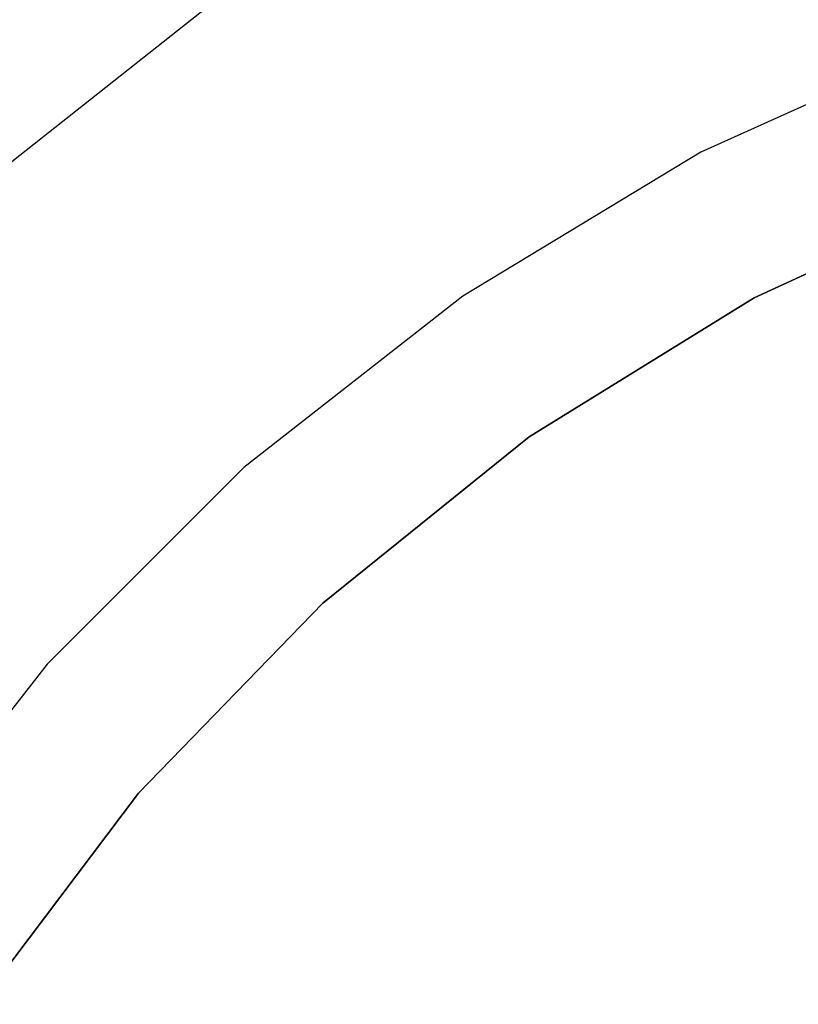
# Model space of a CAD drawing. Extents: x 8.05 to 16.55, y -4.25 to 4.25.
# Tile 11 of 15: x 10.02 to 11.03, y 1.55 to 2.83. Entities that reach past the tile are written whole.
import ezdxf

# ---------------------------------------------------------------- set-up
doc = ezdxf.new("R2010")
doc.units = 0
doc.header["$LTSCALE"] = 2.54
doc.layers.get('0').update_dxf_attribs({"color": 13, "linetype": 'CONTINUOUS'})

# ---------------------------------------------------------------- blocks, each defined once
blk = doc.blocks.new('Z_O_ENIE_HVAR_246E463456_S')
at = {"color": 0}
for p, q in [((-2.3105, 2.629, -5.9991), (-2.028, 2.8526, -5.9991)), ((-2.3105, 2.629, -5.9991), (-2.028, 2.8526, -5.9991)), ((-1.0638, 2.805), (-1.3942, 2.6564)), ((-1.0638, 2.805, -2.4), (-1.3942, 2.6564, -2.4)), ((-1.0638, 2.805), (-1.3942, 2.6564)), ((-1.0638, 2.805, -2.4), (-1.3942, 2.6564, -2.4)), ((-1.3942, 2.6564), (-1.7042, 2.469)), ((-1.3942, 2.6564, -2.4), (-1.7042, 2.469, -2.4)), ((-1.3942, 2.6564), (-1.7042, 2.469)), ((-1.3942, 2.6564, -2.4), (-1.7042, 2.469, -2.4)), ((-1.3942, 2.6564, -2.4), (-1.3942, 2.6564)), ((-1.3942, 2.6564, -2.4), (-1.3942, 2.6564)), ((-1.3247, 2.4668), (-1.0115, 2.6109)), ((-1.0115, 2.6109, -2.7), (-1.3247, 2.4668, -2.7)), ((-1.3247, 2.4668), (-1.0115, 2.6109)), ((-1.0115, 2.6109, -2.7), (-1.3247, 2.4668, -2.7)), ((-1.7042, 2.469), (-1.9894, 2.2455)), ((-1.7042, 2.469, -2.4), (-1.9894, 2.2455, -2.4)), ((-1.7042, 2.469), (-1.9894, 2.2455)), ((-1.7042, 2.469, -2.4), (-1.9894, 2.2455, -2.4)), ((-1.7042, 2.469, -2.4), (-1.7042, 2.469)), ((-1.7042, 2.469, -2.4), (-1.7042, 2.469)), ((-1.6178, 2.2854), (-1.3247, 2.4668)), ((-1.3247, 2.4668, -2.7), (-1.6178, 2.2854, -2.7)), ((-1.6178, 2.2854), (-1.3247, 2.4668)), ((-1.3247, 2.4668, -2.7), (-1.6178, 2.2854, -2.7)), ((-1.3247, 2.4668), (-1.3247, 2.4668, -2.7)), ((-1.3247, 2.4668), (-1.3247, 2.4668, -2.7)), ((-1.8863, 2.0692), (-1.6178, 2.2854)), ((-1.6178, 2.2854, -2.7), (-1.8863, 2.0692, -2.7)), ((-1.8863, 2.0692), (-1.6178, 2.2854)), ((-1.6178, 2.2854, -2.7), (-1.8863, 2.0692, -2.7)), ((-1.6178, 2.2854), (-1.6178, 2.2854, -2.7)), ((-1.6178, 2.2854), (-1.6178, 2.2854, -2.7)), ((-1.9894, 2.2455), (-2.2455, 1.9894)), ((-1.9894, 2.2455, -2.4), (-2.2455, 1.9894, -2.4)), ((-1.9894, 2.2455), (-2.2455, 1.9894)), ((-1.9894, 2.2455, -2.4), (-2.2455, 1.9894, -2.4)), ((-1.9894, 2.2455, -2.4), (-1.9894, 2.2455)), ((-1.9894, 2.2455, -2.4), (-1.9894, 2.2455)), ((-2.1263, 1.8217), (-1.8863, 2.0692)), ((-1.8863, 2.0692, -2.7), (-2.1263, 1.8217, -2.7)), ((-2.1263, 1.8217), (-1.8863, 2.0692)), ((-1.8863, 2.0692, -2.7), (-2.1263, 1.8217, -2.7)), ((-1.8863, 2.0692), (-1.8863, 2.0692, -2.7)), ((-1.8863, 2.0692), (-1.8863, 2.0692, -2.7)), ((-2.2455, 1.9894), (-2.469, 1.7042)), ((-2.2455, 1.9894, -2.4), (-2.469, 1.7042, -2.4)), ((-2.2455, 1.9894), (-2.469, 1.7042)), ((-2.2455, 1.9894, -2.4), (-2.469, 1.7042, -2.4)), ((-2.2455, 1.9894, -2.4), (-2.2455, 1.9894)), ((-2.2455, 1.9894, -2.4), (-2.2455, 1.9894)), ((-2.3341, 1.5466), (-2.1263, 1.8217)), ((-2.1263, 1.8217, -2.7), (-2.3341, 1.5466, -2.7)), ((-2.3341, 1.5466), (-2.1263, 1.8217)), ((-2.1263, 1.8217, -2.7), (-2.3341, 1.5466, -2.7)), ((-2.1263, 1.8217), (-2.1263, 1.8217, -2.7)), ((-2.1263, 1.8217), (-2.1263, 1.8217, -2.7))]:
    blk.add_line(p, q, dxfattribs=at)

msp = doc.modelspace()

# ---------------------------------------------------------------- block references
at = {"color": 0}
msp.add_blockref('Z_O_ENIE_HVAR_246E463456_S', (12.3, 0), dxfattribs=at)

doc.saveas('drawing.dxf')
